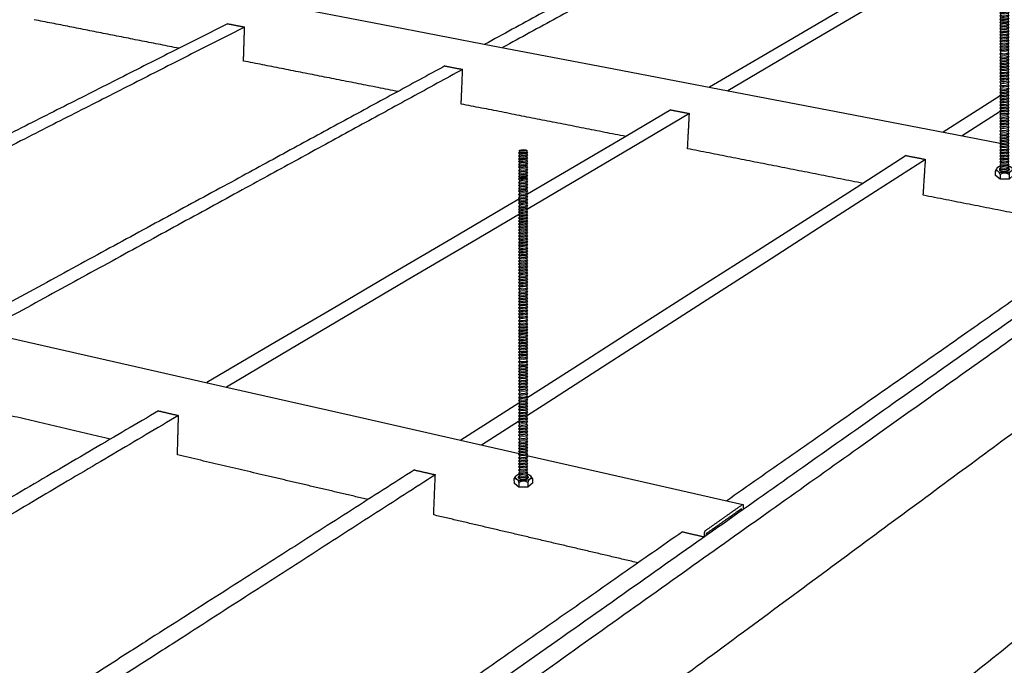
# Model space of a CAD drawing. Header units: millimetres. Extents: x 2538 to 24562, y 4449 to 23795.
# Tile 128 of 256: x 15884 to 16346, y 6417 to 6720. Entities that reach past the tile are written whole.
import ezdxf

# ---------------------------------------------------------------- set-up
doc = ezdxf.new("R2010")
doc.units = ezdxf.units.MM
doc.layers.add('_HD_tornillo', color=30, linetype='Continuous')
doc.layers.add('Make2D$Visible$Curves', color=7, linetype='Continuous', true_color=0x000000)

# ---------------------------------------------------------------- blocks, each defined once
blk = doc.blocks.new('varilla roscada ISO')
for p, q in [((1059.91, -963.58), (1059.82, -963.69)), ((1059.82, -963.69), (1059.91, -963.79)), ((1059.91, -963.45), (1059.91, -963.58)), ((1060.76, -963.39), (1060.76, -963.52)), ((1060.76, -963.42), (1060.76, -963.55)), ((1060.76, -963.54), (1060.83, -963.67)), ((1060.76, -963.76), (1060.83, -963.67)), ((1059.91, -963.9), (1059.82, -964.02)), ((1059.82, -964.02), (1059.91, -964.11)), ((1059.91, -964.22), (1059.82, -964.34)), ((1059.82, -964.34), (1059.91, -964.44)), ((1059.91, -964.55), (1059.82, -964.66)), ((1059.82, -964.66), (1059.91, -964.76)), ((1059.91, -963.78), (1059.91, -963.9)), ((1059.91, -964.1), (1059.91, -964.22)), ((1059.91, -964.42), (1059.91, -964.55)), ((1059.91, -964.74), (1059.91, -964.87)), ((1060.76, -963.74), (1060.76, -963.87)), ((1060.76, -963.87), (1060.83, -963.99)), ((1060.76, -964.08), (1060.83, -963.99)), ((1060.76, -964.07), (1060.76, -964.19)), ((1060.76, -964.19), (1060.83, -964.32)), ((1060.76, -964.4), (1060.83, -964.32)), ((1060.76, -964.39), (1060.76, -964.51)), ((1060.76, -964.51), (1060.83, -964.64)), ((1060.76, -964.73), (1060.83, -964.64)), ((1060.76, -964.71), (1060.76, -964.84)), ((1059.91, -964.87), (1059.82, -964.98)), ((1059.82, -964.98), (1059.91, -965.08)), ((1059.91, -965.19), (1059.82, -965.31)), ((1059.82, -965.31), (1059.91, -965.4)), ((1059.91, -965.55), (1059.82, -965.67)), ((1059.82, -965.67), (1059.91, -965.76)), ((1059.82, -965.67), (1059.91, -965.76)), ((1059.91, -965.89), (1059.82, -966)), ((1059.91, -965.08), (1059.91, -965.19)), ((1059.91, -965.4), (1059.91, -965.55)), ((1059.91, -965.76), (1059.91, -965.89)), ((1060.76, -964.83), (1060.83, -964.96)), ((1060.76, -965.05), (1060.83, -964.96)), ((1060.76, -965.05), (1060.76, -965.16)), ((1060.76, -965.16), (1060.83, -965.28)), ((1060.76, -965.37), (1060.83, -965.28)), ((1060.76, -965.37), (1060.76, -965.52)), ((1060.76, -965.52), (1060.83, -965.64)), ((1060.76, -965.73), (1060.83, -965.64)), ((1060.76, -965.73), (1060.83, -965.64)), ((1060.76, -965.73), (1060.76, -965.85)), ((1060.76, -965.85), (1060.83, -965.98)), ((1059.82, -966), (1059.91, -966.1)), ((1059.91, -966.22), (1059.82, -966.34)), ((1059.82, -966.34), (1059.91, -966.44)), ((1059.91, -966.55), (1059.82, -966.66)), ((1059.82, -966.66), (1059.91, -966.76)), ((1059.91, -966.91), (1059.82, -967.02)), ((1059.82, -967.02), (1059.91, -967.12)), ((1059.82, -967.02), (1059.91, -967.12)), ((1059.91, -966.1), (1059.91, -966.22)), ((1059.91, -966.44), (1059.91, -966.55)), ((1059.91, -966.76), (1059.91, -966.91)), ((1060.76, -966.07), (1060.83, -965.98)), ((1060.76, -966.07), (1060.76, -966.19)), ((1060.76, -966.19), (1060.83, -966.32)), ((1060.76, -966.4), (1060.83, -966.32)), ((1060.76, -966.4), (1060.76, -966.51)), ((1060.76, -966.51), (1060.83, -966.64)), ((1060.76, -966.73), (1060.83, -966.64)), ((1060.76, -966.73), (1060.76, -966.87)), ((1060.76, -966.87), (1060.83, -967)), ((1060.76, -967.09), (1060.83, -967)), ((1060.76, -967.09), (1060.83, -967)), ((1059.91, -967.24), (1059.82, -967.36)), ((1059.82, -967.36), (1059.91, -967.46)), ((1059.91, -967.58), (1059.82, -967.7)), ((1059.82, -967.7), (1059.91, -967.79)), ((1059.91, -967.9), (1059.82, -968.02)), ((1059.82, -968.02), (1059.91, -968.11)), ((1059.91, -967.12), (1059.91, -967.24)), ((1059.91, -967.46), (1059.91, -967.58)), ((1059.91, -967.79), (1059.91, -967.9)), ((1059.91, -968.11), (1059.91, -968.26)), ((1060.76, -967.09), (1060.76, -967.21)), ((1060.76, -967.21), (1060.83, -967.33)), ((1060.76, -967.42), (1060.83, -967.33)), ((1060.76, -967.42), (1060.76, -967.55)), ((1060.76, -967.55), (1060.83, -967.67)), ((1060.76, -967.76), (1060.83, -967.67)), ((1060.76, -967.76), (1060.76, -967.87)), ((1060.76, -967.87), (1060.83, -967.99)), ((1060.76, -968.08), (1060.83, -967.99)), ((1060.76, -968.08), (1060.76, -968.23)), ((1059.91, -968.26), (1059.82, -968.38)), ((1059.82, -968.38), (1059.91, -968.48)), ((1059.82, -968.38), (1059.91, -968.48)), ((1059.91, -968.6), (1059.82, -968.71)), ((1059.82, -968.71), (1059.91, -968.81)), ((1059.91, -968.94), (1059.82, -969.05)), ((1059.82, -969.05), (1059.91, -969.15)), ((1059.91, -969.26), (1059.82, -969.37)), ((1059.91, -968.48), (1059.91, -968.6)), ((1059.91, -968.81), (1059.91, -968.94)), ((1059.91, -969.15), (1059.91, -969.26)), ((1060.76, -968.23), (1060.83, -968.35)), ((1060.76, -968.44), (1060.83, -968.35)), ((1060.76, -968.44), (1060.83, -968.35)), ((1060.76, -968.44), (1060.76, -968.57)), ((1060.76, -968.56), (1060.83, -968.69)), ((1060.76, -968.78), (1060.83, -968.69)), ((1060.76, -968.78), (1060.76, -968.9)), ((1060.76, -968.9), (1060.83, -969.03)), ((1060.76, -969.11), (1060.83, -969.03)), ((1060.76, -969.11), (1060.76, -969.22)), ((1060.76, -969.22), (1060.83, -969.35)), ((1059.82, -969.37), (1059.91, -969.47)), ((1059.91, -969.62), (1059.82, -969.73)), ((1059.82, -969.73), (1059.91, -969.83)), ((1059.91, -969.94), (1059.82, -970.06)), ((1059.82, -970.06), (1059.91, -970.16)), ((1059.91, -970.28), (1059.82, -970.39)), ((1059.91, -969.47), (1059.91, -969.62)), ((1059.91, -969.83), (1059.91, -969.94)), ((1059.91, -970.16), (1059.91, -970.28)), ((1060.76, -969.44), (1060.83, -969.35)), ((1060.76, -969.44), (1060.76, -969.59)), ((1060.76, -969.58), (1060.83, -969.71)), ((1060.76, -969.8), (1060.83, -969.71)), ((1060.76, -969.8), (1060.76, -969.91)), ((1060.76, -969.91), (1060.83, -970.04)), ((1060.76, -970.12), (1060.83, -970.04)), ((1060.76, -970.12), (1060.76, -970.25)), ((1060.76, -970.24), (1060.83, -970.37)), ((1060.76, -970.46), (1060.83, -970.37)), ((1059.82, -970.39), (1059.91, -970.49)), ((1059.91, -970.62), (1059.82, -970.73)), ((1059.82, -970.73), (1059.91, -970.83)), ((1059.91, -970.96), (1059.82, -971.07)), ((1059.82, -971.07), (1059.91, -971.17)), ((1059.91, -971.3), (1059.82, -971.41)), ((1059.82, -971.41), (1059.91, -971.51)), ((1059.91, -970.49), (1059.91, -970.62)), ((1059.91, -970.83), (1059.91, -970.96)), ((1059.91, -971.17), (1059.91, -971.3)), ((1060.76, -970.46), (1060.76, -970.58)), ((1060.76, -970.58), (1060.83, -970.71)), ((1060.76, -970.8), (1060.83, -970.71)), ((1060.76, -970.8), (1060.76, -970.93)), ((1060.76, -970.92), (1060.83, -971.05)), ((1060.76, -971.14), (1060.83, -971.05)), ((1060.76, -971.14), (1060.76, -971.26)), ((1060.76, -971.26), (1060.83, -971.39)), ((1060.76, -971.48), (1060.83, -971.39)), ((1060.76, -971.48), (1060.76, -971.59)), ((1059.91, -971.62), (1059.82, -971.74)), ((1059.82, -971.74), (1059.91, -971.83)), ((1059.91, -971.96), (1059.82, -972.07)), ((1059.82, -972.07), (1059.91, -972.17)), ((1059.91, -972.29), (1059.82, -972.41)), ((1059.82, -972.41), (1059.91, -972.51)), ((1059.91, -971.51), (1059.91, -971.62)), ((1059.91, -971.83), (1059.91, -971.96)), ((1059.91, -972.17), (1059.91, -972.29)), ((1059.91, -972.51), (1059.91, -972.64)), ((1060.76, -971.59), (1060.83, -971.71)), ((1060.76, -971.8), (1060.83, -971.71)), ((1060.76, -971.8), (1060.76, -971.92)), ((1060.76, -971.92), (1060.83, -972.05)), ((1060.76, -972.14), (1060.83, -972.05)), ((1060.76, -972.14), (1060.76, -972.26)), ((1060.76, -972.26), (1060.83, -972.39)), ((1060.76, -972.47), (1060.83, -972.39)), ((1060.76, -972.47), (1060.76, -972.6)), ((1060.76, -972.6), (1060.83, -972.73)), ((1059.91, -972.64), (1059.82, -972.75)), ((1059.82, -972.75), (1059.91, -972.85)), ((1059.91, -972.98), (1059.82, -973.1)), ((1059.82, -973.1), (1059.91, -973.19)), ((1059.91, -973.33), (1059.82, -973.44)), ((1059.82, -973.44), (1059.91, -973.54)), ((1059.91, -973.67), (1059.82, -973.79)), ((1059.91, -972.85), (1059.91, -972.98)), ((1059.91, -973.19), (1059.91, -973.33)), ((1059.91, -973.54), (1059.91, -973.67)), ((1060.76, -972.82), (1060.83, -972.73)), ((1060.76, -972.82), (1060.76, -972.95)), ((1060.76, -972.95), (1060.83, -973.07)), ((1060.76, -973.16), (1060.83, -973.07)), ((1060.76, -973.16), (1060.76, -973.29)), ((1060.76, -973.29), (1060.83, -973.42)), ((1060.76, -973.51), (1060.83, -973.42)), ((1060.76, -973.51), (1060.76, -973.64)), ((1060.76, -973.64), (1060.83, -973.76)), ((1059.82, -973.79), (1059.91, -973.88)), ((1059.91, -974.01), (1059.82, -974.13)), ((1059.82, -974.13), (1059.91, -974.23)), ((1059.91, -974.38), (1059.82, -974.49)), ((1059.82, -974.49), (1059.91, -974.59)), ((1059.91, -974.72), (1059.82, -974.84)), ((1059.82, -974.84), (1059.91, -974.94)), ((1059.91, -973.88), (1059.91, -974.01)), ((1059.91, -974.23), (1059.91, -974.38)), ((1059.91, -974.59), (1059.91, -974.72)), ((1060.76, -973.85), (1060.83, -973.76)), ((1060.76, -973.85), (1060.76, -973.98)), ((1060.76, -973.98), (1060.83, -974.1)), ((1060.76, -974.19), (1060.83, -974.1)), ((1060.76, -974.19), (1060.76, -974.34)), ((1060.76, -974.34), (1060.83, -974.47)), ((1060.76, -974.56), (1060.83, -974.47)), ((1060.76, -974.56), (1060.76, -974.69)), ((1060.76, -974.69), (1060.83, -974.82)), ((1060.76, -974.9), (1060.83, -974.82)), ((1059.91, -975.07), (1059.82, -975.18)), ((1059.82, -975.18), (1059.91, -975.28)), ((1059.91, -975.41), (1059.82, -975.53)), ((1059.82, -975.53), (1059.91, -975.62)), ((1059.91, -975.79), (1059.82, -975.91)), ((1059.82, -975.91), (1059.91, -976)), ((1059.91, -974.94), (1059.91, -975.07)), ((1059.91, -975.28), (1059.91, -975.41)), ((1059.91, -975.62), (1059.91, -975.79)), ((1060.76, -974.9), (1060.76, -975.03)), ((1060.76, -975.03), (1060.83, -975.16)), ((1060.76, -975.25), (1060.83, -975.16)), ((1060.76, -975.25), (1060.76, -975.38)), ((1060.76, -975.38), (1060.83, -975.5)), ((1060.76, -975.59), (1060.83, -975.5)), ((1060.76, -975.59), (1060.76, -975.76)), ((1060.76, -975.76), (1060.83, -975.88)), ((1060.76, -975.97), (1060.83, -975.88)), ((1059.91, -976.13), (1059.82, -976.25)), ((1059.82, -976.25), (1059.91, -976.35)), ((1059.91, -976.48), (1059.82, -976.6)), ((1059.82, -976.6), (1059.91, -976.69)), ((1059.91, -976.82), (1059.82, -976.94)), ((1059.82, -976.94), (1059.91, -977.04)), ((1059.91, -976), (1059.91, -976.13)), ((1059.91, -976.35), (1059.91, -976.48)), ((1059.91, -976.69), (1059.91, -976.82)), ((1059.91, -977.04), (1059.91, -977.17)), ((1060.76, -975.97), (1060.76, -976.1)), ((1060.76, -976.1), (1060.83, -976.23)), ((1060.76, -976.31), (1060.83, -976.23)), ((1060.76, -976.31), (1060.76, -976.45)), ((1060.76, -976.45), (1060.83, -976.57)), ((1060.76, -976.66), (1060.83, -976.57)), ((1060.76, -976.66), (1060.76, -976.79)), ((1060.76, -976.79), (1060.83, -976.91)), ((1060.76, -977), (1060.83, -976.91)), ((1060.76, -977), (1060.76, -977.13)), ((1059.91, -977.17), (1059.82, -977.28)), ((1059.82, -977.28), (1059.91, -977.38)), ((1059.91, -977.53), (1059.82, -977.65)), ((1059.82, -977.65), (1059.91, -977.74)), ((1059.91, -977.88), (1059.82, -977.99)), ((1059.82, -977.99), (1059.91, -978.09)), ((1059.91, -977.38), (1059.91, -977.53)), ((1059.91, -977.74), (1059.91, -977.88)), ((1059.91, -978.09), (1059.91, -978.22)), ((1060.76, -977.13), (1060.83, -977.26)), ((1060.76, -977.35), (1060.83, -977.26)), ((1060.76, -977.35), (1060.76, -977.5)), ((1060.76, -977.5), (1060.83, -977.62)), ((1060.76, -977.71), (1060.83, -977.62)), ((1060.76, -977.71), (1060.76, -977.84)), ((1060.76, -977.84), (1060.83, -977.97)), ((1060.76, -978.06), (1060.83, -977.97)), ((1060.76, -978.06), (1060.76, -978.19)), ((1059.91, -978.22), (1059.82, -978.34)), ((1059.82, -978.34), (1059.91, -978.43)), ((1059.91, -978.56), (1059.82, -978.68)), ((1059.82, -978.68), (1059.91, -978.78)), ((1059.91, -978.95), (1059.82, -979.07)), ((1059.82, -979.07), (1059.91, -979.16)), ((1059.91, -978.43), (1059.91, -978.56)), ((1059.91, -978.78), (1059.91, -978.95)), ((1059.91, -979.16), (1059.91, -979.33)), ((1060.76, -978.19), (1060.83, -978.31)), ((1060.76, -978.4), (1060.83, -978.31)), ((1060.76, -978.4), (1060.76, -978.53)), ((1060.76, -978.53), (1060.83, -978.66)), ((1060.76, -978.74), (1060.83, -978.66)), ((1060.76, -978.74), (1060.76, -978.92)), ((1060.76, -978.92), (1060.83, -979.04)), ((1060.76, -979.13), (1060.83, -979.04)), ((1060.76, -979.13), (1060.76, -979.3)), ((1060.76, -979.3), (1060.83, -979.42)), ((1059.91, -979.33), (1059.82, -979.45)), ((1059.82, -979.45), (1059.91, -979.54)), ((1059.91, -979.67), (1059.82, -979.79)), ((1059.82, -979.79), (1059.91, -979.89)), ((1059.91, -980.02), (1059.82, -980.14)), ((1059.82, -980.14), (1059.91, -980.23)), ((1059.91, -980.36), (1059.82, -980.48)), ((1059.91, -979.54), (1059.91, -979.67)), ((1059.91, -979.89), (1059.91, -980.02)), ((1059.91, -980.23), (1059.91, -980.36)), ((1060.76, -979.51), (1060.83, -979.42)), ((1060.76, -979.51), (1060.76, -979.64)), ((1060.76, -979.64), (1060.83, -979.77)), ((1060.76, -979.85), (1060.83, -979.77)), ((1060.76, -979.85), (1060.76, -979.99)), ((1060.76, -979.99), (1060.83, -980.11)), ((1060.76, -980.2), (1060.83, -980.11)), ((1060.76, -980.2), (1060.76, -980.33)), ((1060.76, -980.33), (1060.83, -980.45)), ((1059.82, -980.48), (1059.91, -980.58)), ((1059.91, -980.71), (1059.82, -980.82)), ((1059.82, -980.82), (1059.91, -980.92)), ((1059.91, -981.07), (1059.82, -981.19)), ((1059.82, -981.19), (1059.91, -981.28)), ((1059.91, -981.42), (1059.82, -981.53)), ((1059.91, -980.58), (1059.91, -980.71)), ((1059.91, -980.92), (1059.91, -981.07)), ((1059.91, -981.28), (1059.91, -981.42)), ((1060.76, -980.54), (1060.83, -980.45)), ((1060.76, -980.54), (1060.76, -980.67)), ((1060.76, -980.67), (1060.83, -980.8)), ((1060.76, -980.89), (1060.83, -980.8)), ((1060.76, -980.89), (1060.76, -981.04)), ((1060.76, -981.04), (1060.83, -981.16)), ((1060.76, -981.25), (1060.83, -981.16)), ((1060.76, -981.25), (1060.76, -981.38)), ((1060.76, -981.38), (1060.83, -981.51)), ((1060.76, -981.6), (1060.83, -981.51)), ((1059.82, -981.53), (1059.91, -981.63)), ((1059.91, -981.76), (1059.82, -981.88)), ((1059.82, -981.88), (1059.91, -981.97)), ((1059.91, -982.14), (1059.82, -982.25)), ((1059.82, -982.25), (1059.91, -982.35)), ((1059.91, -982.54), (1059.82, -982.66)), ((1059.91, -981.63), (1059.91, -981.76)), ((1059.91, -981.97), (1059.91, -982.14)), ((1059.91, -982.35), (1059.91, -982.54)), ((1060.76, -981.6), (1060.76, -981.73)), ((1060.76, -981.73), (1060.83, -981.85)), ((1060.76, -981.94), (1060.83, -981.85)), ((1060.76, -981.94), (1060.76, -982.1)), ((1060.76, -982.1), (1060.83, -982.23)), ((1060.76, -982.32), (1060.83, -982.23)), ((1060.76, -982.32), (1060.76, -982.51)), ((1060.76, -982.51), (1060.83, -982.63)), ((1060.76, -982.72), (1060.83, -982.63)), ((1059.82, -982.66), (1059.91, -982.75)), ((1059.91, -982.92), (1059.82, -983.04)), ((1059.82, -983.04), (1059.91, -983.13)), ((1059.91, -983.26), (1059.82, -983.38)), ((1059.82, -983.38), (1059.91, -983.48)), ((1059.91, -983.61), (1059.82, -983.73)), ((1059.82, -983.73), (1059.91, -983.82)), ((1059.91, -982.75), (1059.91, -982.92)), ((1059.91, -983.13), (1059.91, -983.26)), ((1059.91, -983.48), (1059.91, -983.61)), ((1060.76, -982.72), (1060.76, -982.89)), ((1060.76, -982.89), (1060.83, -983.01)), ((1060.76, -983.1), (1060.83, -983.01)), ((1060.76, -983.1), (1060.76, -983.23)), ((1060.76, -983.23), (1060.83, -983.36)), ((1060.76, -983.44), (1060.83, -983.36)), ((1060.76, -983.44), (1060.76, -983.58)), ((1060.76, -983.58), (1060.83, -983.7)), ((1060.76, -983.79), (1060.83, -983.7)), ((1059.91, -983.95), (1059.82, -984.07)), ((1059.82, -984.07), (1059.91, -984.17)), ((1059.91, -984.3), (1059.82, -984.41)), ((1059.82, -984.41), (1059.91, -984.51)), ((1059.91, -984.66), (1059.82, -984.78)), ((1059.82, -984.78), (1059.91, -984.87)), ((1059.91, -983.82), (1059.91, -983.95)), ((1059.91, -984.17), (1059.91, -984.3)), ((1059.91, -984.51), (1059.91, -984.66)), ((1060.76, -983.79), (1060.76, -983.92)), ((1060.76, -983.92), (1060.83, -984.05)), ((1060.76, -984.13), (1060.83, -984.05)), ((1060.76, -984.13), (1060.76, -984.26)), ((1060.76, -984.26), (1060.83, -984.39)), ((1060.76, -984.48), (1060.83, -984.39)), ((1060.76, -984.48), (1060.76, -984.63)), ((1060.76, -984.63), (1060.83, -984.75)), ((1060.76, -984.84), (1060.83, -984.75)), ((1060.76, -984.84), (1060.76, -984.97)), ((1059.91, -985.01), (1059.82, -985.12)), ((1059.82, -985.12), (1059.91, -985.22)), ((1059.91, -985.35), (1059.82, -985.47)), ((1059.82, -985.47), (1059.91, -985.56)), ((1059.91, -985.69), (1059.82, -985.81)), ((1059.82, -985.81), (1059.91, -985.91)), ((1059.91, -984.87), (1059.91, -985.01)), ((1059.91, -985.22), (1059.91, -985.35)), ((1059.91, -985.56), (1059.91, -985.69)), ((1059.91, -985.91), (1059.91, -986.06)), ((1060.76, -984.97), (1060.83, -985.1)), ((1060.76, -985.19), (1060.83, -985.1)), ((1060.76, -985.19), (1060.76, -985.32)), ((1060.76, -985.32), (1060.83, -985.44)), ((1060.76, -985.53), (1060.83, -985.44)), ((1060.76, -985.53), (1060.76, -985.66)), ((1060.76, -985.66), (1060.83, -985.79)), ((1060.76, -985.87), (1060.83, -985.79)), ((1060.76, -985.87), (1060.76, -986.03)), ((1059.91, -986.06), (1059.82, -986.18)), ((1059.82, -986.18), (1059.91, -986.27)), ((1059.91, -986.4), (1059.82, -986.52)), ((1059.82, -986.52), (1059.91, -986.62)), ((1059.91, -986.75), (1059.82, -986.86)), ((1059.82, -986.86), (1059.91, -986.96)), ((1059.91, -986.27), (1059.91, -986.4)), ((1059.91, -986.62), (1059.91, -986.75)), ((1059.91, -986.96), (1059.91, -987.19)), ((1060.76, -986.03), (1060.83, -986.15)), ((1060.76, -986.24), (1060.83, -986.15)), ((1060.76, -986.24), (1060.76, -986.37)), ((1060.76, -986.37), (1060.83, -986.5)), ((1060.76, -986.58), (1060.83, -986.5)), ((1060.76, -986.58), (1060.76, -986.71)), ((1060.76, -986.71), (1060.83, -986.84)), ((1060.76, -986.93), (1060.83, -986.84)), ((1060.76, -986.93), (1060.76, -987.15)), ((1059.91, -987.19), (1059.82, -987.3)), ((1059.82, -987.3), (1059.91, -987.4)), ((1059.91, -987.57), (1059.82, -987.68)), ((1059.82, -987.68), (1059.91, -987.78)), ((1059.91, -987.91), (1059.82, -988.02)), ((1059.82, -988.02), (1059.91, -988.12)), ((1059.91, -987.4), (1059.91, -987.57)), ((1059.91, -987.78), (1059.91, -987.91)), ((1059.91, -988.12), (1059.91, -988.25)), ((1060.76, -987.15), (1060.83, -987.28)), ((1060.76, -987.37), (1060.83, -987.28)), ((1060.76, -987.37), (1060.76, -987.53)), ((1060.76, -987.53), (1060.83, -987.66)), ((1060.76, -987.75), (1060.83, -987.66)), ((1060.76, -987.75), (1060.76, -987.88)), ((1060.76, -987.87), (1060.83, -988)), ((1060.76, -988.09), (1060.83, -988)), ((1060.76, -988.09), (1060.76, -988.22)), ((1059.91, -988.25), (1059.82, -988.37)), ((1059.82, -988.37), (1059.91, -988.47)), ((1059.91, -988.6), (1059.82, -988.71)), ((1059.82, -988.71), (1059.91, -988.81)), ((1059.91, -988.94), (1059.82, -989.06)), ((1059.82, -989.06), (1059.91, -989.15)), ((1059.91, -989.31), (1059.82, -989.42)), ((1059.91, -988.47), (1059.91, -988.6)), ((1059.91, -988.81), (1059.91, -988.94)), ((1059.91, -989.15), (1059.91, -989.31)), ((1060.76, -988.22), (1060.83, -988.35)), ((1060.76, -988.43), (1060.83, -988.35)), ((1060.76, -988.43), (1060.76, -988.56)), ((1060.76, -988.56), (1060.83, -988.69)), ((1060.76, -988.78), (1060.83, -988.69)), ((1060.76, -988.78), (1060.76, -988.91)), ((1060.76, -988.91), (1060.83, -989.03)), ((1060.76, -989.12), (1060.83, -989.03)), ((1060.76, -989.12), (1060.76, -989.27)), ((1060.76, -989.27), (1060.83, -989.4)), ((1059.82, -989.42), (1059.91, -989.52)), ((1059.91, -989.65), (1059.82, -989.77)), ((1059.82, -989.77), (1059.91, -989.87)), ((1059.91, -990), (1059.82, -990.11)), ((1059.82, -990.11), (1059.91, -990.21)), ((1059.91, -990.34), (1059.82, -990.49)), ((1059.91, -989.52), (1059.91, -989.65)), ((1059.91, -989.87), (1059.91, -990)), ((1059.91, -990.21), (1059.91, -990.34)), ((1060.76, -989.49), (1060.83, -989.4)), ((1060.76, -989.49), (1060.76, -989.62)), ((1060.76, -989.62), (1060.83, -989.74)), ((1060.76, -989.83), (1060.83, -989.74)), ((1060.76, -989.83), (1060.76, -989.96)), ((1060.76, -989.96), (1060.83, -990.09)), ((1060.76, -990.18), (1060.83, -990.09)), ((1060.76, -990.18), (1060.76, -990.31)), ((1060.76, -990.3), (1060.83, -990.47)), ((1059.82, -990.49), (1059.91, -990.59)), ((1059.91, -990.78), (1059.82, -990.92)), ((1059.82, -990.92), (1059.91, -991.02)), ((1059.91, -991.18), (1059.82, -991.3)), ((1059.82, -991.3), (1059.91, -991.4)), ((1059.91, -991.53), (1059.82, -991.64)), ((1059.91, -990.59), (1059.91, -990.78)), ((1059.91, -991.02), (1059.91, -991.18)), ((1059.91, -991.4), (1059.91, -991.53)), ((1060.76, -990.56), (1060.83, -990.47)), ((1060.76, -990.56), (1060.76, -990.74)), ((1060.76, -990.74), (1060.83, -990.9)), ((1060.76, -990.98), (1060.83, -990.9)), ((1060.76, -990.98), (1060.76, -991.15)), ((1060.76, -991.15), (1060.83, -991.28)), ((1060.76, -991.36), (1060.83, -991.28)), ((1060.76, -991.36), (1060.76, -991.49)), ((1060.76, -991.49), (1060.83, -991.62)), ((1059.82, -991.64), (1059.91, -991.74)), ((1059.91, -991.87), (1059.82, -991.99)), ((1059.82, -991.99), (1059.91, -992.09)), ((1059.91, -992.22), (1059.82, -992.33)), ((1059.82, -992.33), (1059.91, -992.43)), ((1059.91, -992.56), (1059.82, -992.68)), ((1059.91, -991.74), (1059.91, -991.87)), ((1059.91, -992.09), (1059.91, -992.22)), ((1059.91, -992.43), (1059.91, -992.56)), ((1060.76, -991.71), (1060.83, -991.62)), ((1060.76, -991.71), (1060.76, -991.84)), ((1060.76, -991.84), (1060.83, -991.97)), ((1060.76, -992.05), (1060.83, -991.97)), ((1060.76, -992.05), (1060.76, -992.18)), ((1060.76, -992.18), (1060.83, -992.31)), ((1060.76, -992.4), (1060.83, -992.31)), ((1060.76, -992.4), (1060.76, -992.53)), ((1060.76, -992.53), (1060.83, -992.65)), ((1059.82, -992.68), (1059.91, -992.77)), ((1059.91, -992.92), (1059.82, -993.04)), ((1059.82, -993.04), (1059.91, -993.14)), ((1059.91, -993.27), (1059.82, -993.39)), ((1059.82, -993.39), (1059.91, -993.48)), ((1059.91, -993.61), (1059.82, -993.73)), ((1059.82, -993.73), (1059.91, -993.83)), ((1059.91, -992.77), (1059.91, -992.92)), ((1059.91, -993.14), (1059.91, -993.27)), ((1059.91, -993.48), (1059.91, -993.61)), ((1060.76, -992.74), (1060.83, -992.65)), ((1060.76, -992.74), (1060.76, -992.89)), ((1060.76, -992.89), (1060.83, -993.02)), ((1060.76, -993.1), (1060.83, -993.02)), ((1060.76, -993.1), (1060.76, -993.24)), ((1060.76, -993.24), (1060.83, -993.36)), ((1060.76, -993.45), (1060.83, -993.36)), ((1060.76, -993.45), (1060.76, -993.58)), ((1060.76, -993.58), (1060.83, -993.71)), ((1060.76, -993.79), (1060.83, -993.71)), ((1059.91, -993.96), (1059.82, -994.09)), ((1059.82, -994.09), (1059.91, -994.18)), ((1059.91, -994.36), (1059.82, -994.5)), ((1059.82, -994.5), (1059.91, -994.6)), ((1059.91, -994.73), (1059.82, -994.85)), ((1059.82, -994.85), (1059.91, -994.95)), ((1059.91, -993.83), (1059.91, -993.96)), ((1059.91, -994.36), (1059.91, -994.18)), ((1059.91, -994.6), (1059.91, -994.73)), ((1060.76, -993.79), (1060.76, -993.92)), ((1060.76, -993.92), (1060.83, -994.06)), ((1060.76, -994.15), (1060.83, -994.06)), ((1060.76, -994.33), (1060.76, -994.15)), ((1060.76, -994.33), (1060.83, -994.48)), ((1060.76, -994.57), (1060.83, -994.48)), ((1060.76, -994.57), (1060.76, -994.7)), ((1060.76, -994.7), (1060.83, -994.83)), ((1060.76, -994.91), (1060.83, -994.83)), ((1059.91, -995.08), (1059.82, -995.19)), ((1059.82, -995.19), (1059.91, -995.29)), ((1059.91, -995.42), (1059.82, -995.57)), ((1059.82, -995.57), (1059.91, -995.67)), ((1059.91, -995.86), (1059.82, -996)), ((1059.91, -994.95), (1059.91, -995.08)), ((1059.91, -995.29), (1059.91, -995.42)), ((1059.91, -995.67), (1059.91, -995.86)), ((1060.76, -994.91), (1060.76, -995.04)), ((1060.76, -995.04), (1060.83, -995.17)), ((1060.76, -995.26), (1060.83, -995.17)), ((1060.76, -995.26), (1060.76, -995.39)), ((1060.76, -995.39), (1060.83, -995.55)), ((1060.76, -995.64), (1060.83, -995.55)), ((1060.76, -995.64), (1060.76, -995.83)), ((1060.76, -995.82), (1060.83, -995.98)), ((1060.76, -996.07), (1060.83, -995.98)), ((1059.82, -996), (1059.91, -996.1)), ((1059.91, -996.27), (1059.82, -996.38)), ((1059.82, -996.38), (1059.91, -996.48)), ((1059.91, -996.61), (1059.82, -996.73)), ((1059.82, -996.73), (1059.91, -996.82)), ((1059.91, -996.96), (1059.82, -997.07)), ((1059.82, -997.07), (1059.91, -997.17)), ((1059.91, -996.1), (1059.91, -996.27)), ((1059.91, -996.48), (1059.91, -996.61)), ((1059.91, -996.82), (1059.91, -996.96)), ((1060.76, -996.07), (1060.76, -996.23)), ((1060.76, -996.23), (1060.83, -996.36)), ((1060.76, -996.45), (1060.83, -996.36)), ((1060.76, -996.45), (1060.76, -996.58)), ((1060.76, -996.58), (1060.83, -996.7)), ((1060.76, -996.79), (1060.83, -996.7)), ((1060.76, -996.79), (1060.76, -996.92)), ((1060.76, -996.92), (1060.83, -997.05)), ((1060.76, -997.14), (1060.83, -997.05)), ((1059.91, -997.3), (1059.82, -997.42)), ((1059.82, -997.42), (1059.91, -997.51)), ((1059.91, -997.64), (1059.82, -997.76)), ((1059.82, -997.76), (1059.91, -997.86)), ((1059.91, -998.01), (1059.82, -998.12)), ((1059.82, -998.12), (1059.91, -998.22)), ((1059.91, -997.17), (1059.91, -997.3)), ((1059.91, -997.51), (1059.91, -997.64)), ((1059.91, -997.86), (1059.91, -998.01)), ((1060.76, -997.14), (1060.76, -997.27)), ((1060.76, -997.27), (1060.83, -997.39)), ((1060.76, -997.48), (1060.83, -997.39)), ((1060.76, -997.48), (1060.76, -997.61)), ((1060.76, -997.61), (1060.83, -997.73)), ((1060.76, -997.82), (1060.83, -997.73)), ((1060.76, -997.82), (1060.76, -997.97)), ((1060.76, -997.97), (1060.83, -998.1)), ((1060.76, -998.19), (1060.83, -998.1)), ((1060.76, -998.19), (1060.76, -998.32)), ((1059.91, -998.35), (1059.82, -998.47)), ((1059.82, -998.47), (1059.91, -998.57)), ((1059.91, -998.7), (1059.82, -998.81)), ((1059.82, -998.81), (1059.91, -998.91)), ((1059.91, -999.04), (1059.82, -999.16)), ((1059.82, -999.16), (1059.91, -999.25)), ((1059.91, -998.22), (1059.91, -998.35)), ((1059.91, -998.57), (1059.91, -998.7)), ((1059.91, -998.91), (1059.91, -999.04)), ((1059.91, -999.25), (1059.91, -999.39)), ((1060.76, -998.32), (1060.83, -998.45)), ((1060.76, -998.53), (1060.83, -998.45)), ((1060.76, -998.53), (1060.76, -998.66)), ((1060.76, -998.66), (1060.83, -998.79)), ((1060.76, -998.88), (1060.83, -998.79)), ((1060.76, -998.88), (1060.76, -999.01)), ((1060.76, -999.01), (1060.83, -999.13)), ((1060.76, -999.22), (1060.83, -999.13)), ((1060.76, -999.22), (1060.76, -999.36)), ((1059.33, -1000.5), (1059.5, -1000.21)), ((1059.91, -999.39), (1059.82, -999.51)), ((1059.82, -999.51), (1059.91, -999.61)), ((1059.91, -999.76), (1059.82, -999.88)), ((1059.82, -999.88), (1059.91, -999.97)), ((1059.91, -1000.11), (1059.82, -1000.22)), ((1059.82, -1000.22), (1059.91, -1000.32)), ((1059.91, -999.61), (1059.91, -999.76)), ((1059.91, -999.97), (1059.91, -1000.11)), ((1059.91, -1000.32), (1059.91, -1000.45)), ((1060.76, -999.36), (1060.83, -999.49)), ((1060.76, -999.57), (1060.83, -999.49)), ((1060.76, -999.57), (1060.76, -999.73)), ((1060.76, -999.73), (1060.83, -999.85)), ((1060.76, -999.94), (1060.83, -999.85)), ((1060.76, -999.94), (1060.76, -1000.07)), ((1060.76, -1000.07), (1060.83, -1000.2)), ((1060.76, -1000.29), (1060.83, -1000.2)), ((1060.76, -1000.29), (1060.76, -1000.42)), ((1060.76, -1000.42), (1060.8, -1000.49)), ((1061.38, -1000.47), (1061.21, -1000.19)), ((1059.34, -1001.01), (1059.33, -1000.5)), ((1059.86, -1001.43), (1059.34, -1001.01)), ((1059.85, -1000.92), (1059.86, -1001.43)), ((1060.88, -1001.42), (1059.86, -1001.43)), ((1059.91, -1000.45), (1059.88, -1000.49)), ((1060.88, -1000.91), (1060.88, -1001.42)), ((1061.39, -1000.98), (1060.88, -1001.42)), ((1061.38, -1000.47), (1061.39, -1000.98))]:
    blk.add_line(p, q)
for points in [[(1060.77, -999.93, -0.050174), (1060.98, -1000.01, -0.103273), (1061.19, -1000.16, -0.179504), (1061.24, -1000.3, -0.179504), (1061.19, -1000.45, -0.103273), (1060.99, -1000.61, -0.06305), (1060.72, -1000.7, -0.049252), (1060.36, -1000.74, -0.049252), (1060, -1000.71, -0.06305), (1059.73, -1000.63, -0.103273), (1059.53, -1000.47, -0.179504), (1059.47, -1000.33, -0.179504), (1059.52, -1000.18, -0.103273), (1059.73, -1000.02, -0.040066), (1059.89, -999.96)], [(1060.79, -1000.13, -0.054589), (1060.85, -1000.2, -0.152216), (1060.89, -1000.31, -0.152216), (1060.86, -1000.43, -0.106943), (1060.73, -1000.54, -0.074343), (1060.57, -1000.61, -0.060974), (1060.35, -1000.64, -0.060974), (1060.13, -1000.62, -0.074343), (1059.97, -1000.55, -0.106943), (1059.84, -1000.44, -0.152216), (1059.81, -1000.33, -0.124765), (1059.83, -1000.23, -0.124765)]]:
    blk.add_lwpolyline(points, format="xyb")
for centre, radius, start, end in [((1060.3, -962.69), 1.11, 244.4352, 298.2918), ((1060.29, -962.5), 1.15, 250.3854, 294.0751), ((1060.3, -963.01), 1.11, 244.4352, 298.2918), ((1060.3, -963.33), 1.11, 244.4352, 298.2918), ((1060.3, -963.66), 1.11, 244.4352, 298.2918), ((1060.29, -962.82), 1.15, 250.3854, 294.0751), ((1060.29, -963.14), 1.15, 250.3854, 294.0751), ((1060.29, -963.47), 1.15, 250.3854, 294.0751), ((1060.3, -963.98), 1.11, 244.4352, 298.2918), ((1060.3, -964.3), 1.11, 244.4352, 298.2918), ((1060.3, -964.66), 1.11, 244.4352, 298.2918), ((1060.29, -963.79), 1.15, 250.3854, 294.0751), ((1060.29, -964.11), 1.15, 250.3854, 294.0751), ((1060.29, -964.47), 1.15, 250.3854, 294.0751), ((1060.29, -964.81), 1.15, 250.3854, 294.0751), ((1060.3, -965), 1.11, 244.4352, 298.2918), ((1060.3, -965.33), 1.11, 244.4352, 298.2918), ((1060.3, -965.66), 1.11, 244.4352, 298.2918), ((1060.3, -966.02), 1.11, 244.4352, 298.2918), ((1060.29, -965.14), 1.15, 250.3854, 294.0751), ((1060.29, -965.36), 1.15, 250.3854, 294.0751), ((1060.29, -965.47), 1.15, 250.3854, 294.0751), ((1060.29, -965.83), 1.15, 250.3854, 294.0751), ((1060.3, -966.35), 1.11, 244.4352, 298.2918), ((1060.3, -966.69), 1.11, 244.4352, 298.2918), ((1060.3, -967.01), 1.11, 244.4352, 298.2918), ((1060.29, -966.16), 1.15, 250.3854, 294.0751), ((1060.29, -966.5), 1.15, 250.3854, 294.0751), ((1060.29, -966.82), 1.15, 250.3854, 294.0751), ((1060.3, -967.37), 1.11, 244.4352, 298.2918), ((1060.3, -967.71), 1.11, 244.4352, 298.2918), ((1060.3, -968.05), 1.11, 244.4352, 298.2918), ((1060.29, -967.18), 1.15, 250.3854, 294.0751), ((1060.29, -967.52), 1.15, 250.3854, 294.0751), ((1060.29, -967.86), 1.15, 250.3854, 294.0751), ((1060.29, -968.18), 1.15, 250.3854, 294.0751), ((1060.3, -968.37), 1.11, 244.4352, 298.2918), ((1060.3, -968.73), 1.11, 244.4352, 298.2918), ((1060.3, -969.05), 1.11, 244.4352, 298.2918), ((1060.3, -969.39), 1.11, 244.4352, 298.2918), ((1060.29, -968.54), 1.15, 250.3854, 294.0751), ((1060.29, -968.86), 1.15, 250.3854, 294.0751), ((1060.29, -969.2), 1.15, 250.3854, 294.0751), ((1060.3, -969.73), 1.11, 244.4352, 298.2918), ((1060.3, -970.07), 1.11, 244.4352, 298.2918), ((1060.3, -970.41), 1.11, 244.4352, 298.2918), ((1060.29, -969.54), 1.15, 250.3854, 294.0751), ((1060.29, -969.88), 1.15, 250.3854, 294.0751), ((1060.29, -970.22), 1.15, 250.3854, 294.0751), ((1060.3, -970.73), 1.11, 244.4352, 298.2918), ((1060.3, -971.07), 1.11, 244.4352, 298.2918), ((1060.3, -971.4), 1.11, 244.4352, 298.2918), ((1060.29, -970.54), 1.15, 250.3854, 294.0751), ((1060.29, -970.88), 1.15, 250.3854, 294.0751), ((1060.29, -971.21), 1.15, 250.3854, 294.0751), ((1060.29, -971.56), 1.15, 250.3854, 294.0751), ((1060.3, -971.75), 1.11, 244.4352, 298.2918), ((1060.3, -972.09), 1.11, 244.4352, 298.2918), ((1060.3, -972.44), 1.11, 244.4352, 298.2918), ((1060.29, -971.9), 1.15, 250.3854, 294.0751), ((1060.29, -972.25), 1.15, 250.3854, 294.0751), ((1060.29, -972.59), 1.15, 250.3854, 294.0751), ((1060.3, -972.78), 1.11, 244.4352, 298.2918), ((1060.3, -973.12), 1.11, 244.4352, 298.2918), ((1060.3, -973.49), 1.11, 244.4352, 298.2918), ((1060.3, -973.83), 1.11, 244.4352, 298.2918), ((1060.29, -972.93), 1.15, 250.3854, 294.0751), ((1060.29, -973.3), 1.15, 250.3854, 294.0751), ((1060.29, -973.64), 1.15, 250.3854, 294.0751), ((1060.3, -974.18), 1.11, 244.4352, 298.2918), ((1060.3, -974.52), 1.11, 244.4352, 298.2918), ((1060.3, -974.9), 1.11, 244.4352, 298.2918), ((1060.29, -973.99), 1.15, 250.3854, 294.0751), ((1060.29, -974.33), 1.15, 250.3854, 294.0751), ((1060.29, -974.71), 1.15, 250.3854, 294.0751), ((1060.3, -975.24), 1.11, 244.4352, 298.2918), ((1060.3, -975.59), 1.11, 244.4352, 298.2918), ((1060.3, -975.93), 1.11, 244.4352, 298.2918), ((1060.29, -975.05), 1.15, 250.3854, 294.0751), ((1060.29, -975.4), 1.15, 250.3854, 294.0751), ((1060.29, -975.74), 1.15, 250.3854, 294.0751), ((1060.3, -976.28), 1.11, 244.4352, 298.2918), ((1060.3, -976.64), 1.11, 244.4352, 298.2918), ((1060.3, -976.99), 1.11, 244.4352, 298.2918), ((1060.29, -976.09), 1.15, 250.3854, 294.0751), ((1060.29, -976.45), 1.15, 250.3854, 294.0751), ((1060.29, -976.8), 1.15, 250.3854, 294.0751), ((1060.3, -977.33), 1.11, 244.4352, 298.2918), ((1060.3, -977.67), 1.11, 244.4352, 298.2918), ((1060.3, -978.06), 1.11, 244.4352, 298.2918), ((1060.29, -977.14), 1.15, 250.3854, 294.0751), ((1060.29, -977.48), 1.15, 250.3854, 294.0751), ((1060.29, -977.87), 1.15, 250.3854, 294.0751), ((1060.29, -978.25), 1.15, 250.3854, 294.0751), ((1060.3, -978.44), 1.11, 244.4352, 298.2918), ((1060.3, -978.78), 1.11, 244.4352, 298.2918), ((1060.3, -979.13), 1.11, 244.4352, 298.2918), ((1060.29, -978.59), 1.15, 250.3854, 294.0751), ((1060.29, -978.94), 1.15, 250.3854, 294.0751), ((1060.29, -979.28), 1.15, 250.3854, 294.0751), ((1060.3, -979.47), 1.11, 244.4352, 298.2918), ((1060.3, -979.82), 1.11, 244.4352, 298.2918), ((1060.3, -980.18), 1.11, 244.4352, 298.2918), ((1060.3, -980.53), 1.11, 244.4352, 298.2918), ((1060.29, -979.63), 1.15, 250.3854, 294.0751), ((1060.29, -979.99), 1.15, 250.3854, 294.0751), ((1060.29, -980.34), 1.15, 250.3854, 294.0751), ((1060.3, -980.87), 1.11, 244.4352, 298.2918), ((1060.3, -981.25), 1.11, 244.4352, 298.2918), ((1060.3, -981.65), 1.11, 244.4352, 298.2918), ((1060.29, -980.68), 1.15, 250.3854, 294.0751), ((1060.29, -981.06), 1.15, 250.3854, 294.0751), ((1060.29, -981.46), 1.15, 250.3854, 294.0751), ((1060.3, -982.03), 1.11, 244.4352, 298.2918), ((1060.3, -982.37), 1.11, 244.4352, 298.2918), ((1060.3, -982.72), 1.11, 244.4352, 298.2918), ((1060.29, -981.84), 1.15, 250.3854, 294.0751), ((1060.29, -982.19), 1.15, 250.3854, 294.0751), ((1060.29, -982.53), 1.15, 250.3854, 294.0751), ((1060.3, -983.06), 1.11, 244.4352, 298.2918), ((1060.3, -983.41), 1.11, 244.4352, 298.2918), ((1060.3, -983.77), 1.11, 244.4352, 298.2918), ((1060.29, -982.87), 1.15, 250.3854, 294.0751), ((1060.29, -983.22), 1.15, 250.3854, 294.0751), ((1060.29, -983.58), 1.15, 250.3854, 294.0751), ((1060.3, -984.12), 1.11, 244.4352, 298.2918), ((1060.3, -984.46), 1.11, 244.4352, 298.2918), ((1060.3, -984.8), 1.11, 244.4352, 298.2918), ((1060.29, -983.93), 1.15, 250.3854, 294.0751), ((1060.29, -984.27), 1.15, 250.3854, 294.0751), ((1060.29, -984.61), 1.15, 250.3854, 294.0751), ((1060.3, -985.17), 1.11, 244.4352, 298.2918), ((1060.3, -985.51), 1.11, 244.4352, 298.2918), ((1060.3, -985.86), 1.11, 244.4352, 298.2918), ((1060.29, -984.98), 1.15, 250.3854, 294.0751), ((1060.29, -985.32), 1.15, 250.3854, 294.0751), ((1060.29, -985.67), 1.15, 250.3854, 294.0751), ((1060.3, -986.3), 1.11, 244.4352, 298.2918), ((1060.3, -986.68), 1.11, 244.4352, 298.2918), ((1060.3, -987.02), 1.11, 244.4352, 298.2918), ((1060.29, -986.11), 1.15, 250.3854, 294.0751), ((1060.29, -986.49), 1.15, 250.3854, 294.0751), ((1060.29, -986.83), 1.15, 250.3854, 294.0751), ((1060.3, -987.37), 1.11, 244.4352, 298.2918), ((1060.3, -987.71), 1.11, 244.4352, 298.2918), ((1060.3, -988.05), 1.11, 244.4352, 298.2918), ((1060.29, -987.18), 1.15, 250.3854, 294.0751), ((1060.29, -987.52), 1.15, 250.3854, 294.0751), ((1060.29, -987.86), 1.15, 250.3854, 294.0751), ((1060.29, -988.23), 1.15, 250.3854, 294.0751), ((1060.3, -988.42), 1.11, 244.4352, 298.2918), ((1060.3, -988.76), 1.11, 244.4352, 298.2918), ((1060.3, -989.11), 1.11, 244.4352, 298.2918), ((1060.29, -988.57), 1.15, 250.3854, 294.0751), ((1060.29, -988.92), 1.15, 250.3854, 294.0751), ((1060.29, -989.26), 1.15, 250.3854, 294.0751), ((1060.3, -989.49), 1.11, 244.4352, 298.2918), ((1060.3, -989.91), 1.11, 244.4352, 298.2918), ((1060.3, -990.29), 1.11, 244.4352, 298.2918), ((1060.29, -989.7), 1.15, 250.3854, 294.0751), ((1060.29, -990.11), 1.15, 250.3854, 294.0751), ((1060.29, -990.45), 1.15, 250.3854, 294.0751), ((1060.3, -990.64), 1.11, 244.4352, 298.2918), ((1060.3, -990.98), 1.11, 244.4352, 298.2918), ((1060.3, -991.33), 1.11, 244.4352, 298.2918), ((1060.29, -990.79), 1.15, 250.3854, 294.0751), ((1060.29, -991.14), 1.15, 250.3854, 294.0751), ((1060.29, -991.48), 1.15, 250.3854, 294.0751), ((1060.3, -991.67), 1.11, 244.4352, 298.2918), ((1060.3, -992.04), 1.11, 244.4352, 298.2918), ((1060.3, -992.38), 1.11, 244.4352, 298.2918), ((1060.3, -992.72), 1.11, 244.4352, 298.2918), ((1060.29, -991.85), 1.15, 250.3854, 294.0751), ((1060.29, -992.19), 1.15, 250.3854, 294.0751), ((1060.29, -992.53), 1.15, 250.3854, 294.0751), ((1060.3, -993.08), 1.11, 244.4352, 298.2918), ((1060.3, -993.5), 1.11, 244.4352, 298.2918), ((1060.3, -993.85), 1.11, 244.4352, 298.2918), ((1060.29, -992.88), 1.15, 250.3854, 294.0751), ((1060.29, -993.28), 1.15, 250.3854, 294.0751), ((1060.29, -993.66), 1.15, 250.3854, 294.0751), ((1060.3, -994.19), 1.11, 244.4352, 298.2918), ((1060.3, -994.57), 1.11, 244.4352, 298.2918), ((1060.3, -995), 1.11, 244.4352, 298.2918), ((1060.29, -994), 1.15, 250.3854, 294.0751), ((1060.29, -994.34), 1.15, 250.3854, 294.0751), ((1060.29, -994.78), 1.15, 250.3854, 294.0751), ((1060.3, -995.38), 1.11, 244.4352, 298.2918), ((1060.3, -995.72), 1.11, 244.4352, 298.2918), ((1060.3, -996.07), 1.11, 244.4352, 298.2918), ((1060.29, -995.19), 1.15, 250.3854, 294.0751), ((1060.29, -995.53), 1.15, 250.3854, 294.0751), ((1060.29, -995.88), 1.15, 250.3854, 294.0751), ((1060.3, -996.41), 1.11, 244.4352, 298.2918), ((1060.3, -996.75), 1.11, 244.4352, 298.2918), ((1060.3, -997.12), 1.11, 244.4352, 298.2918), ((1060.29, -996.22), 1.15, 250.3854, 294.0751), ((1060.29, -996.56), 1.15, 250.3854, 294.0751), ((1060.29, -996.93), 1.15, 250.3854, 294.0751), ((1060.3, -997.46), 1.11, 244.4352, 298.2918), ((1060.3, -997.81), 1.11, 244.4352, 298.2918), ((1060.3, -998.15), 1.11, 244.4352, 298.2918), ((1060.29, -997.27), 1.15, 250.3854, 294.0751), ((1060.29, -997.62), 1.15, 250.3854, 294.0751), ((1060.29, -997.96), 1.15, 250.3854, 294.0751), ((1060.3, -998.51), 1.11, 244.4352, 298.2918), ((1060.3, -998.87), 1.11, 244.4352, 298.2918), ((1060.3, -999.22), 1.11, 244.4352, 298.2918), ((1060.29, -998.32), 1.15, 250.3854, 294.0751), ((1060.29, -998.68), 1.15, 250.3854, 294.0751), ((1060.29, -999.03), 1.15, 250.3854, 294.0751), ((1060.29, -999.37), 1.15, 250.3854, 294.0751), ((1059.39, -1000.95), 0.459, 4.3437, 97.5693), ((1060.37, -1001.6), 0.854, 53.8922, 127.632), ((1061.34, -1000.93), 0.463, 84.5732, 176.5622)]:
    blk.add_arc(centre, radius, start, end)
blk.add_ellipse((1060.33, -963.41), major_axis=(-0.426, -0.017), ratio=0.217707)

msp = doc.modelspace()

# ---------------------------------------------------------------- linework, layer by layer
at = {"layer": 'Make2D$Visible$Curves', "color": 7, "lineweight": -3}
for points in [[(15618.62, 6801.59), (15631.14, 6799.19), (15674.8, 6790.83), (15719.24, 6782.31), (15764.51, 6773.64), (15810.61, 6764.8), (15857.57, 6755.8), (15905.43, 6746.64), (15954.19, 6737.29), (16003.89, 6727.77), (16054.56, 6718.06), (16106.22, 6708.16), (16158.91, 6698.06), (16212.65, 6687.77), (16267.48, 6677.26), (16323.43, 6666.54), (16344.44, 6662.51)], [(16344.38, 6768.76), (16314.97, 6751.5), (16280.76, 6731.42), (16245.11, 6710.5), (16207.93, 6688.67)], [(16344.59, 6762.66), (16323.23, 6750.04), (16289.13, 6729.9), (16253.6, 6708.91), (16216.55, 6687.02)], [(15305.25, 6701.44), (15325.5, 6696.84), (15370.02, 6686.73), (15415.44, 6676.42), (15461.76, 6665.9), (15509.02, 6655.17), (15557.24, 6644.22), (15606.46, 6633.04), (15656.71, 6621.63), (15708.01, 6609.98), (15760.42, 6598.08), (15813.94, 6585.92), (15868.64, 6573.5), (15924.54, 6560.81), (15981.68, 6547.83), (16040.11, 6534.56), (16099.87, 6520.99), (16118.61, 6516.73)], [(16344.34, 6684.66), (16317.68, 6667.64)], [(16189.82, 6678.05), (16165.2, 6663.6), (16139.89, 6648.74), (16122.45, 6638.51)], [(16344.41, 6677.35), (16326.65, 6665.93)], [(16198.5, 6676.36), (16173.96, 6661.86), (16148.72, 6646.96), (16122.77, 6631.63), (16122.44, 6631.43)], [(16300.35, 6656.58), (16276.77, 6641.53), (16252.51, 6626.04), (16227.56, 6610.11), (16201.87, 6593.71), (16175.41, 6576.82), (16148.15, 6559.42), (16122.18, 6542.83)], [(16309.39, 6654.83), (16285.89, 6639.72), (16261.73, 6624.19), (16236.86, 6608.2), (16211.27, 6591.74), (16184.9, 6574.79), (16157.74, 6557.33), (16129.74, 6539.33), (16122.44, 6534.63)], [(16118.64, 6636.27), (16113.85, 6633.46), (16087.07, 6617.74), (16059.51, 6601.57), (16031.14, 6584.91), (16001.91, 6567.76), (15971.79, 6550.08)], [(16118.64, 6629.19), (16096.08, 6615.86), (16068.6, 6599.63), (16040.31, 6582.91), (16011.17, 6565.7), (15981.13, 6547.95)], [(16118.41, 6540.43), (16091.09, 6522.98)], [(16118.64, 6532.19), (16100.87, 6520.76)], [(16122.18, 6515.92), (16161.01, 6507.11), (16223.57, 6492.9)]]:
    msp.add_lwpolyline(points, dxfattribs=at)
for points, weights in [([(16736.19, 6851.92), (16431.92, 6637.33), (15929.85, 6283.23)], [476.691944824, 382.792577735, 288.893210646]), ([(16744.16, 6850.75), (16441.34, 6635.51), (15941.23, 6280.04)], [476.05382282, 382.154455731, 288.255088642]), ([(15939.73, 6223.41), (16437.79, 6591.01), (16740.13, 6814.16)], [290.107913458, 384.007280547, 477.906647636]), ([(16280.97, 6805.84), (16196.17, 6759.78), (16102.45, 6708.88)], [452.837184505, 431.27010351, 409.703022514]), ([(16288.72, 6804.54), (16204.18, 6758.35), (16110.74, 6707.3)], [452.199062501, 430.631969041, 409.06487558]), ([(15891.06, 6736.07), (15778.13, 6682.43), (15652.26, 6622.64)], [420.948118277, 399.32382421, 377.699530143]), ([(15924.94, 6088.68), (16419.84, 6483.81), (16722.38, 6725.37)], [295.371619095, 389.270986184, 483.170353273]), ([(15981.56, 6718.5), (15871.51, 6662.88), (15748.6, 6600.76)], [413.609715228, 391.985464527, 370.361213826]), ([(15958.74, 6706.96), (15924.52, 6713.72), (15890.75, 6720.38)], [416.111083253, 418.884512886, 421.657942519]), ([(15981.56, 6718.5), (15985.57, 6717.72), (15989.58, 6716.94)], [413.609715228, 413.290654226, 412.971593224]), ([(15989.58, 6716.94), (15879.79, 6661.14), (15757.15, 6598.82)], [412.971593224, 391.347317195, 369.723041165]), ([(15989.1, 6700.98), (15989.34, 6708.95), (15989.58, 6716.94)], [413.681428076, 413.32651065, 412.971593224]), ([(16061.56, 6686.68), (16025.08, 6693.88), (15989.1, 6700.98)], [407.994526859, 410.838018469, 413.681510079]), ([(16083.65, 6698.67), (15977.05, 6640.78), (15857.73, 6575.98)], [405.633190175, 384.008930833, 362.384671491]), ([(16091.99, 6697.05), (15985.68, 6638.97), (15866.67, 6573.95)], [404.995068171, 383.3708042, 361.746540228]), ([(16083.65, 6698.67), (16087.81, 6697.86), (16091.99, 6697.05)], [405.633190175, 405.314129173, 404.995068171]), ([(16091.31, 6680.81), (16091.65, 6688.92), (16091.99, 6697.05)], [405.704903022, 405.349985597, 404.995068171]), ([(16168.56, 6665.57), (16129.66, 6673.24), (16091.31, 6680.81)], [399.877970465, 402.791397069, 405.704823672]), ([(16189.82, 6678.05), (16194.16, 6677.21), (16198.5, 6676.36)], [397.656665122, 397.33760412, 397.018543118]), ([(16197.62, 6659.83), (16198.06, 6668.09), (16198.5, 6676.36)], [397.728377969, 397.373460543, 397.018543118]), ([(16279.99, 6643.58), (16238.49, 6651.77), (16197.62, 6659.83)], [391.761320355, 394.744844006, 397.728367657]), ([(16300.35, 6656.58), (16304.87, 6655.71), (16309.39, 6654.83)], [389.680140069, 389.361079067, 389.042018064]), ([(16308.29, 6638), (16308.84, 6646.4), (16309.39, 6654.83)], [389.751852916, 389.39693549, 389.042018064]), ([(16396.13, 6620.67), (16351.86, 6629.4), (16308.29, 6638)], [383.64481035, 386.698357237, 389.751904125]), ([(16415.49, 6634.22), (16321.74, 6568.61), (16216.01, 6494.61)], [381.703615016, 360.079311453, 338.45500789]), ([(15926.56, 6523.53), (15884.48, 6533.39), (15843.08, 6543.09)], [352.673966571, 355.587426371, 358.500886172]), ([(15949.16, 6536.8), (15810.17, 6455.22), (15650.71, 6361.63)], [350.452670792, 327.968526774, 305.484382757]), ([(15958.57, 6534.63), (15819.95, 6452.74), (15660.89, 6358.77)], [349.814548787, 327.33040477, 304.846260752]), ([(15949.16, 6536.8), (15953.86, 6535.71), (15958.57, 6534.63)], [350.452670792, 350.133609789, 349.814548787]), ([(15958.06, 6516.15), (15958.31, 6525.38), (15958.57, 6534.63)], [350.524383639, 350.169466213, 349.814548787]), ([(15907.21, 6528.06), (15907.21, 6528.06), (15907.21, 6528.06)], [403.641097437, 403.641133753, 403.641170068]), ([(16047.55, 6495.19), (16002.42, 6505.76), (15958.06, 6516.15)], [344.557351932, 347.540895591, 350.52443925]), ([(16069.31, 6509.08), (15935.3, 6423.52), (15781.03, 6325.03)], [342.476145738, 319.992001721, 297.507857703]), ([(16079.17, 6506.81), (15945.58, 6420.92), (15791.76, 6322.02)], [341.838023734, 319.353879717, 296.869735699]), ([(16069.31, 6509.08), (16074.23, 6507.95), (16079.17, 6506.81)], [342.476145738, 342.157084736, 341.838023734]), ([(16078.39, 6487.96), (16078.78, 6497.38), (16079.17, 6506.81)], [342.547858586, 342.19294116, 341.838023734]), ([(16206.09, 6480.67), (16214.79, 6486.79), (16223.41, 6492.86)], [333.839781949, 335.4886172, 337.137452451]), ([(16223.41, 6492.86), (16223.49, 6492.92), (16223.57, 6492.9)], [337.137452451, 310.731340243, 298.463925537]), ([(16223.57, 6492.9), (16223.8, 6492.85), (16223.77, 6492.27)], [298.463925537, 264.883225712, 337.248093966]), ([(16223.77, 6492.27), (16223.71, 6491.36), (16223.66, 6490.45)], [337.248093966, 337.281881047, 337.315668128]), ([(16174.38, 6465.48), (16125.96, 6476.82), (16078.39, 6487.96)], [336.440863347, 339.494339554, 342.54781576]), ([(16222.9, 6490.83), (16214.69, 6485.04), (16206.41, 6479.2)], [337.123987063, 335.553401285, 333.982815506]), ([(16222.85, 6489.88), (16222.88, 6490.35), (16222.9, 6490.83)], [337.159169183, 337.141578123, 337.123987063]), ([(16217.58, 6487.07), (16218.07, 6486.96), (16218.56, 6486.85)], [336.396189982, 336.365924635, 336.335659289]), ([(16195.2, 6480.04), (16066.83, 6390.21), (15918.52, 6286.42)], [334.499620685, 312.015476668, 289.53133265]), ([(16195.2, 6480.04), (16200.36, 6478.85), (16205.53, 6477.66)], [334.499620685, 334.180559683, 333.861498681]), ([(16205.53, 6477.66), (16205.58, 6478.58), (16205.63, 6479.5)], [333.861498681, 333.8277116, 333.793924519]), ([(16205.63, 6479.5), (16205.68, 6480.38), (16206.09, 6480.67)], [333.793924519, 236.005042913, 333.839781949]), ([(16206.41, 6479.2), (16206.38, 6478.72), (16206.36, 6478.25)], [333.982815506, 334.000406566, 334.017997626]), ([(16209.73, 6481.54), (16210.22, 6481.43), (16210.71, 6481.32)], [334.901998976, 334.871753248, 334.841507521])]:
    msp.add_rational_spline(points, weights, degree=2, dxfattribs=at)

# ---------------------------------------------------------------- block references
at = {"layer": '_HD_tornillo', "xscale": 4.154976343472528, "yscale": 4.154976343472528, "zscale": 4.154976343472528}
for p in [(11940.7, 10806.47), (11714.75, 10661.95)]:
    msp.add_blockref('varilla roscada ISO', p, dxfattribs=at)

doc.saveas('drawing.dxf')
